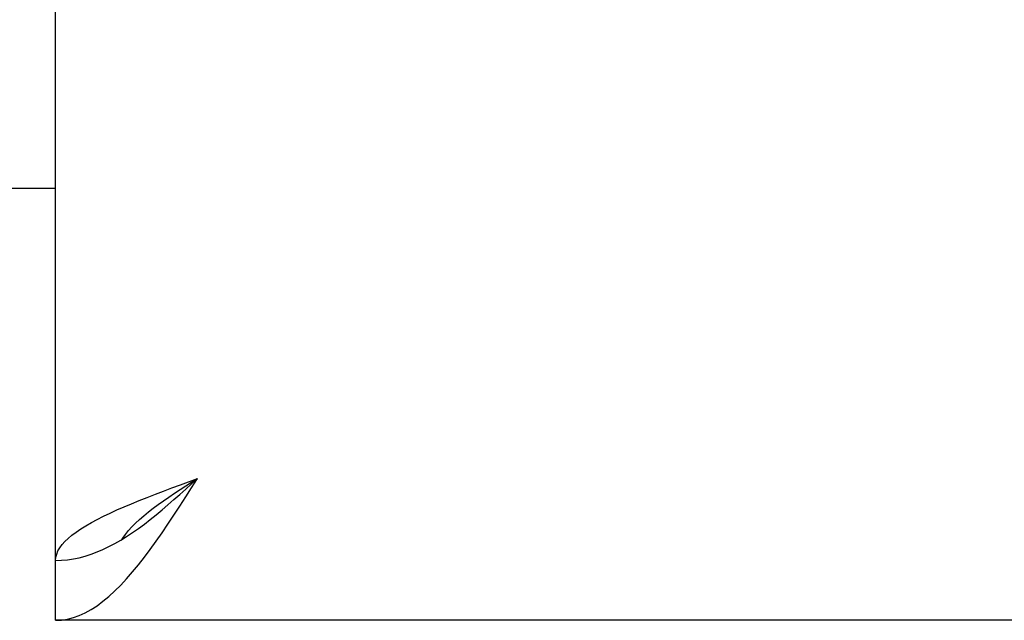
# Model space of a CAD drawing. Header units: inches. Extents: x 0 to 277, y 0 to 179.
# Tile 13 of 94: x 91.03 to 92.74, y 58.67 to 59.71. Entities that reach past the tile are written whole.
import ezdxf

# ---------------------------------------------------------------- set-up
doc = ezdxf.new("R2010")
doc.units = ezdxf.units.IN
doc.header["$LTSCALE"] = 15.20914
doc.header["$MEASUREMENT"] = 0
doc.layers.get('0').update_dxf_attribs({"linetype": 'CONTINUOUS'})
doc.layers.add('DIMENSIONS', color=7, linetype='CONTINUOUS')
doc.styles.get("Standard").update_dxf_attribs({"font": 'txt', "width": 0.8})
doc.dimstyles.new('DIMSTYLE_3', dxfattribs={"dimtxt": 1.268784, "dimasz": 1.626646, "dimexe": 0.09, "dimexo": 0.07, "dimgap": 0.039, "dimtad": 0, "dimtih": 1, "dimtoh": 1, "dimzin": 4, "dimdsep": 46, "dimtxsty": 'Standard', "dimblk": '_FILLED', "dimblk1": '_FILLED', "dimblk2": '_FILLED', "dimcen": 0.09, "dimadec": 0, "dimazin": 0, "dimtfac": 1, "dimtofl": 0, "dimtmove": 0, "dimatfit": 3, "dimldrblk": '_FILLED', "dimfxl": 0, "dimtolj": 1, "dimtzin": 4, "dimarcsym": 0})

# ---------------------------------------------------------------- blocks, each defined once
blk = doc.blocks.new('_FILLED')
at = {"color": 0, "linetype": 'ByBlock'}
blk.add_solid([(0, 0), (-1, 0.2), (-1, -0.2)], dxfattribs=at)
blk = doc.blocks.new('*D13')
at = {"layer": 'DIMENSIONS', "color": 2, "linetype": 'Continuous'}
for p, q in [((91.0932, 109.8409), (87.8399, 109.8409)), ((94.7182, 109.8409), (97.8426, 109.8409))]:
    blk.add_line(p, q, dxfattribs=at)
at = {"layer": 'DIMENSIONS', "color": 2, "linetype": 'Continuous', "xscale": 1.6266460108, "yscale": 1.6266460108, "zscale": 1.6266460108}
blk.add_blockref('_FILLED', (91.0932, 109.8409), dxfattribs=at)
at = {"layer": 'DIMENSIONS', "color": 2, "linetype": 'Continuous', "xscale": 1.6266460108, "yscale": 1.6266460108, "zscale": 1.6266460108, "rotation": 180}
blk.add_blockref('_FILLED', (94.7182, 109.8409), dxfattribs=at)
at = {"layer": 'DIMENSIONS', "color": 2, "linetype": 'Continuous', "insert": (98.477, 110.4753), "char_height": 1.26878, "width": 4.060108, "attachment_point": 1, "line_spacing_factor": 0.9}
blk.add_mtext('3.63', dxfattribs=at)

msp = doc.modelspace()

# ---------------------------------------------------------------- linework, layer by layer
at = {"color": 3, "linetype": 'Continuous'}
for p, q in [((91.0932, 58.7735), (91.0932, 121.0655)), ((91.0932, 59.4195), (89.2182, 59.4195)), ((91.31, 58.905), (91.3397, 58.916)), ((119.9057, 58.6695), (91.0932, 58.6695))]:
    msp.add_line(p, q, dxfattribs=at)
at = {"color": 7, "linetype": 'Continuous'}
for p, q in [((91.1959, 58.8029), (91.2062, 58.8088)), ((91.0932, 58.6695), (91.0932, 58.7735))]:
    msp.add_line(p, q, dxfattribs=at)
for points in [[(91.2062, 58.8088), (91.2165, 58.8152), (91.2267, 58.822), (91.237, 58.8292), (91.2473, 58.8368), (91.2575, 58.8447), (91.2678, 58.853), (91.2781, 58.8614), (91.2884, 58.8702), (91.2986, 58.8791), (91.3089, 58.8882), (91.3192, 58.8974), (91.3294, 58.9067), (91.3397, 58.916)], [(91.209, 58.8106), (91.2101, 58.8123), (91.2146, 58.8188), (91.2198, 58.8253), (91.2256, 58.8318), (91.232, 58.8383), (91.2389, 58.8447), (91.2464, 58.8512), (91.2543, 58.8577), (91.2627, 58.8642), (91.2714, 58.8706), (91.2805, 58.8771), (91.2899, 58.8836), (91.2996, 58.8901), (91.3094, 58.8965), (91.3194, 58.903), (91.3295, 58.9095), (91.3397, 58.916)], [(91.0932, 58.7735), (91.1035, 58.7738), (91.1137, 58.7747), (91.124, 58.7762), (91.1343, 58.7783), (91.1446, 58.781), (91.1548, 58.7843), (91.1651, 58.7882), (91.1754, 58.7926), (91.1856, 58.7975), (91.1959, 58.8029)]]:
    msp.add_lwpolyline(points, dxfattribs=at)
at = {"color": 3, "linetype": 'Continuous'}
for points in [[(91.237, 58.7659), (91.2473, 58.779), (91.2575, 58.7927), (91.2678, 58.807), (91.2781, 58.8216), (91.2884, 58.8367), (91.2986, 58.8522), (91.3089, 58.8679), (91.3192, 58.8838), (91.3294, 58.8999), (91.3397, 58.916)], [(91.1877, 58.8557), (91.1997, 58.8612), (91.2122, 58.8667), (91.2251, 58.8721), (91.2385, 58.8776), (91.2523, 58.8831), (91.2664, 58.8886), (91.2807, 58.8941), (91.2953, 58.8995), (91.31, 58.905)], [(91.0932, 58.7735), (91.0937, 58.779), (91.095, 58.7844), (91.0972, 58.7899), (91.1004, 58.7954), (91.1044, 58.8009), (91.1092, 58.8064), (91.1149, 58.8118), (91.1215, 58.8173), (91.1288, 58.8228), (91.1368, 58.8283), (91.1457, 58.8338), (91.1552, 58.8393), (91.1654, 58.8447), (91.1762, 58.8502), (91.1877, 58.8557)], [(91.0932, 58.6695), (91.1035, 58.67), (91.1137, 58.6716), (91.124, 58.6742), (91.1343, 58.6779), (91.1446, 58.6826), (91.1548, 58.6882), (91.1651, 58.6949), (91.1754, 58.7025), (91.1856, 58.711), (91.1959, 58.7204), (91.2062, 58.7307), (91.2165, 58.7417), (91.2267, 58.7535), (91.237, 58.7659)]]:
    msp.add_lwpolyline(points, dxfattribs=at)

# ---------------------------------------------------------------- dimensions: what is measured, and where the dimension line sits
at = {"layer": 'DIMENSIONS', "color": 2, "linetype": 'Continuous'}
dim = msp.add_linear_dim(base=(91.0932079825, 109.8408984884), p1=(94.7182079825, 120.0444787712), p2=(91.0932079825, 58.7934787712), angle=180, dimstyle='DIMSTYLE_3', dxfattribs=at)
dim.commit()
dim.dimension.update_dxf_attribs({"geometry": '*D13', "text_midpoint": (100.5070499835, 109.8408984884), "dimtype": 160})

doc.saveas('drawing.dxf')
